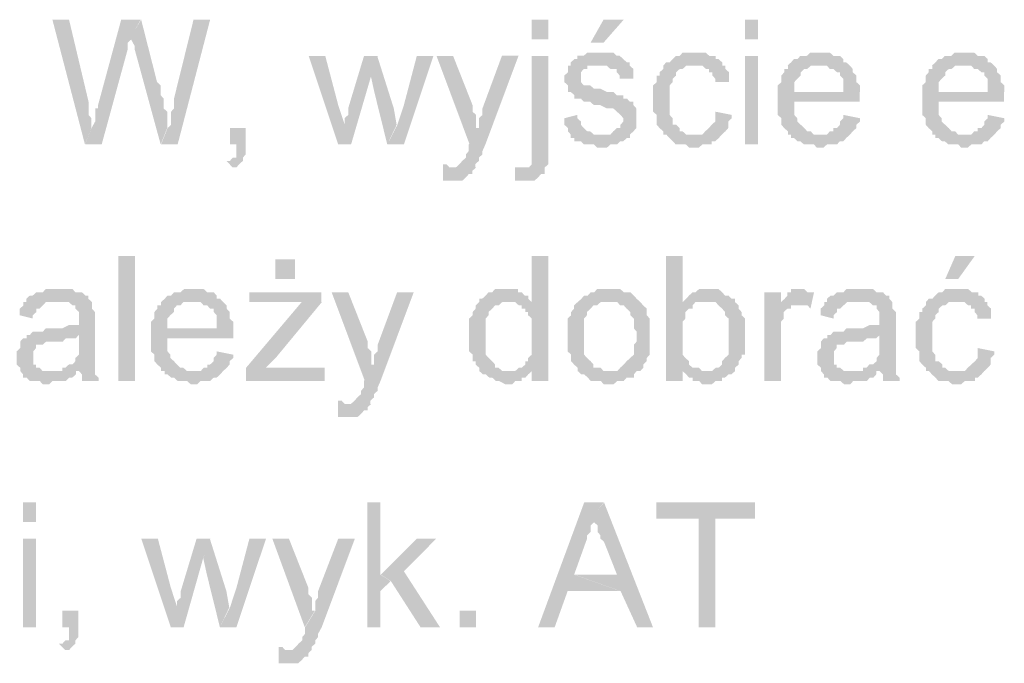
# Model space of a CAD drawing. Header units: millimetres. Extents: x -523 to 1404227, y -783705 to 1038705.
# Tile 128 of 256: x 405559 to 406829, y 229751 to 230581. Entities that reach past the tile are written whole.
import ezdxf

# ---------------------------------------------------------------- set-up
doc = ezdxf.new("R2010")
doc.units = ezdxf.units.MM
doc.linetypes.add('ACAD_ISO08W100', pattern=[36, 24, -3, 6, -3])
doc.layers.add('!!ELEKTRYKA', color=7, linetype='Continuous')

msp = doc.modelspace()

# ---------------------------------------------------------------- hatches: boundary and pattern name
at = {"layer": '!!ELEKTRYKA', "linetype": 'ACAD_ISO08W100'}
for points in [[(405622.45, 230581.18), (405601, 230581.18), (405642.97, 230420.31), (405651.36, 230441.48), (405651.36, 230445.71), (405651.36, 230449.94), (405651.36, 230454.18), (405647.63, 230458.41), (405647.63, 230462.64), (405647.63, 230466.88), (405647.63, 230471.11), (405647.63, 230475.34)], [(405714.88, 230581.19), (405689.71, 230581.19), (405659.88, 230471.12), (405659.88, 230471.12), (405659.88, 230466.89), (405656.15, 230466.89), (405656.15, 230462.66), (405656.15, 230454.19), (405656.15, 230449.95), (405651.49, 230441.49), (405643.1, 230420.32), (405664.54, 230420.32), (405698.1, 230543.08), (405698.1, 230543.08), (405698.1, 230547.33), (405698.1, 230551.56), (405702.76, 230555.79), (405702.76, 230560.02)], [(405715.49, 230581.19), (405702.44, 230560.02), (405702.44, 230560.02), (405702.44, 230555.79), (405702.44, 230555.79), (405707.1, 230547.32), (405707.1, 230543.08), (405740.65, 230420.32), (405749.03, 230441.48), (405749.03, 230445.72), (405749.03, 230449.95), (405749.03, 230454.18), (405749.03, 230458.42), (405749.03, 230462.65), (405744.37, 230466.88), (405744.37, 230471.12), (405744.37, 230475.35), (405744.37, 230479.58), (405740.65, 230483.82), (405740.65, 230488.05), (405740.65, 230496.52), (405735.99, 230500.75)], [(405804.43, 230581.16), (405783.01, 230581.16), (405757.85, 230479.56), (405757.85, 230471.09), (405757.85, 230466.86), (405754.13, 230462.63), (405754.13, 230458.39), (405754.13, 230454.16), (405754.13, 230449.93), (405754.13, 230445.69), (405749.47, 230441.46), (405741.09, 230420.3), (405762.51, 230420.3)], [(405952.94, 230534.6), (405931.54, 230534.6), (405969.69, 230420.3), (405978.06, 230445.7), (405969.69, 230471.1)], [(406020.65, 230534.6), (406002.98, 230534.6), (405982.51, 230466.86), (405982.51, 230462.63), (405982.51, 230458.4), (405977.86, 230454.17), (405977.86, 230449.93), (405977.86, 230445.7), (405977.86, 230445.7), (405969.49, 230420.3), (405986.24, 230420.3), (406012.28, 230509.21)], [(406019.95, 230534.61), (406011.59, 230509.22), (406016.23, 230488.04), (406032.97, 230420.31), (406045.06, 230445.71), (406041.34, 230466.88)], [(406092.48, 230534.6), (406071.1, 230534.6), (406054.36, 230471.11), (406045.99, 230445.7), (406032.98, 230420.3), (406054.36, 230420.3)], [(406117.84, 230534.6), (406096.46, 230534.6), (406139.21, 230420.3), (406151.3, 230441.47), (406147.58, 230441.47), (406147.58, 230449.93), (406147.58, 230454.17), (406147.58, 230458.4), (406142.93, 230462.64), (406142.93, 230466.87), (406142.93, 230471.11)], [(406202.24, 230534.62), (406180.86, 230534.62), (406155.77, 230466.88), (406155.77, 230466.88), (406155.77, 230462.66), (406155.77, 230458.42), (406151.12, 230454.18), (406151.12, 230449.95), (406151.12, 230445.72), (406151.12, 230441.49), (406138.11, 230420.32), (406138.11, 230420.32), (406138.11, 230416.09), (406138.11, 230411.85), (406134.4, 230407.61), (406134.4, 230403.39), (406129.75, 230399.15), (406129.75, 230399.15), (406129.75, 230399.15), (406126.03, 230394.92), (406126.03, 230394.92), (406121.39, 230390.68), (406113.02, 230390.68), (406146.48, 230390.68), (406146.48, 230394.92), (406146.48, 230394.92), (406151.12, 230399.15), (406151.12, 230403.39), (406155.77, 230407.61), (406155.77, 230411.85), (406159.49, 230420.32)], [(406240.73, 230534.59), (406219.37, 230534.59), (406219.37, 230416.05), (406219.37, 230411.83), (406219.37, 230403.36), (406219.37, 230399.12), (406219.37, 230394.89), (406219.37, 230394.89), (406219.37, 230394.89), (406215.65, 230390.65), (406211.01, 230390.65), (406236.08, 230390.65), (406240.73, 230394.89), (406240.73, 230399.12), (406240.73, 230403.36), (406240.73, 230407.59), (406240.73, 230416.05)], [(406303.08, 230538.85), (406303.08, 230538.85), (406294.73, 230538.85), (406291.02, 230538.85), (406286.37, 230534.62), (406286.37, 230534.62), (406282.66, 230534.62), (406278.02, 230534.62), (406278.02, 230530.39), (406274.31, 230530.39), (406269.66, 230526.15), (406269.66, 230521.92), (406307.73, 230521.92), (406307.73, 230521.92), (406312.37, 230521.92), (406316.08, 230521.92), (406320.72, 230517.69), (406324.44, 230517.69), (406329.08, 230517.69), (406329.08, 230513.45), (406332.79, 230509.22), (406332.79, 230504.99), (406350.43, 230504.99), (406350.43, 230509.22), (406350.43, 230513.45), (406350.43, 230517.69), (406345.79, 230521.92), (406345.79, 230526.15), (406345.79, 230526.15), (406342.08, 230526.15), (406337.43, 230530.39), (406332.79, 230534.62), (406329.08, 230534.62), (406329.08, 230534.62), (406324.44, 230538.85), (406320.72, 230538.85), (406316.08, 230538.85), (406312.37, 230538.85)], [(406430.67, 230538.84), (406426.96, 230538.84), (406422.32, 230538.84), (406418.61, 230538.84), (406413.97, 230538.84), (406410.26, 230534.6), (406405.62, 230534.6), (406400.98, 230530.37), (406400.98, 230530.37), (406397.27, 230526.14), (406392.63, 230526.14), (406388.92, 230521.9), (406388.92, 230517.67), (406384.28, 230513.44), (406384.28, 230509.2), (406380.57, 230509.2), (406380.57, 230504.97), (406380.57, 230500.74), (406375.93, 230496.5), (406375.93, 230492.27), (406375.93, 230488.04), (406375.93, 230483.8), (406375.93, 230479.57), (406375.93, 230471.1), (406375.93, 230466.87), (406375.93, 230462.63), (406380.57, 230458.4), (406380.57, 230454.17), (406380.57, 230449.93), (406380.57, 230445.7), (406384.28, 230441.47), (406384.28, 230441.47), (406388.92, 230437.23), (406388.92, 230433), (406426.96, 230433), (406426.96, 230433), (406422.32, 230433), (406418.61, 230433), (406413.97, 230437.23), (406410.26, 230437.23), (406410.26, 230441.47), (406405.62, 230445.7), (406405.62, 230445.7), (406400.98, 230445.7), (406400.98, 230449.93), (406400.98, 230454.17), (406397.27, 230458.4), (406397.27, 230462.63), (406397.27, 230466.87), (406397.27, 230471.1), (406397.27, 230479.57), (406397.27, 230479.57), (406397.27, 230483.8), (406397.27, 230488.04), (406397.27, 230492.27), (406397.27, 230496.5), (406400.98, 230500.74), (406400.98, 230504.97), (406405.62, 230509.2), (406405.62, 230513.44), (406405.62, 230513.44), (406410.26, 230517.67), (406413.97, 230517.67), (406418.61, 230521.9), (406422.32, 230521.9), (406426.96, 230521.9), (406430.67, 230521.9), (406464.99, 230521.9), (406464.99, 230526.14), (406460.35, 230530.37), (406456.64, 230530.37), (406456.64, 230534.6), (406452, 230534.6), (406448.29, 230534.6), (406443.65, 230538.84), (406439.02, 230538.84), (406435.3, 230538.84)], [(406591.76, 230538.85), (406587.13, 230538.85), (406583.42, 230538.85), (406578.79, 230538.85), (406574.15, 230534.61), (406570.45, 230534.61), (406565.81, 230534.61), (406562.11, 230530.39), (406557.47, 230530.39), (406553.77, 230526.15), (406549.13, 230521.92), (406591.76, 230521.92), (406591.76, 230521.92), (406595.47, 230521.92), (406600.1, 230521.92), (406603.81, 230517.68), (406608.44, 230517.68), (406613.07, 230513.45), (406616.78, 230513.45), (406616.78, 230509.22), (406616.78, 230509.22), (406621.41, 230504.98), (406621.41, 230500.75), (406621.41, 230496.52), (406621.41, 230488.05), (406557.47, 230488.05), (406642.72, 230488.05), (406642.72, 230492.29), (406642.72, 230496.52), (406638.09, 230500.75), (406638.09, 230504.98), (406638.09, 230509.22), (406633.46, 230513.45), (406633.46, 230517.68), (406629.75, 230521.92), (406629.75, 230521.92), (406625.12, 230526.15), (406621.41, 230526.15), (406621.41, 230530.39), (406616.78, 230534.61), (406613.07, 230534.61), (406608.44, 230534.61), (406603.81, 230538.85), (406600.1, 230538.85), (406595.47, 230538.85)], [(406778.02, 230538.85), (406773.39, 230538.85), (406769.69, 230538.85), (406765.06, 230538.85), (406760.44, 230534.61), (406756.73, 230534.61), (406752.11, 230534.61), (406748.41, 230530.38), (406743.78, 230530.38), (406740.08, 230526.15), (406735.45, 230521.92), (406778.02, 230521.92), (406778.02, 230521.92), (406781.72, 230521.92), (406786.35, 230521.92), (406790.05, 230517.69), (406794.68, 230517.69), (406799.31, 230513.45), (406803.01, 230513.45), (406803.01, 230509.22), (406803.01, 230509.22), (406807.64, 230504.98), (406807.64, 230500.75), (406807.64, 230496.51), (406807.64, 230488.05), (406743.78, 230488.05), (406828.92, 230488.05), (406828.92, 230492.28), (406828.92, 230496.51), (406824.3, 230500.75), (406824.3, 230504.98), (406824.3, 230509.22), (406819.67, 230513.45), (406819.67, 230517.69), (406815.97, 230521.92), (406815.97, 230521.92), (406811.34, 230526.15), (406807.64, 230526.15), (406807.64, 230530.38), (406803.01, 230534.61), (406799.31, 230534.61), (406794.68, 230534.61), (406790.05, 230538.85), (406786.35, 230538.85), (406781.72, 230538.85)], [(406269.74, 230521.91), (406266.03, 230521.91), (406266.03, 230517.68), (406266.03, 230513.44), (406261.38, 230509.21), (406261.38, 230504.97), (406261.38, 230500.74), (406266.03, 230496.51), (406266.03, 230492.27), (406266.03, 230488.04), (406269.74, 230488.04), (406274.38, 230483.81), (406274.38, 230479.57), (406278.09, 230479.57), (406278.09, 230479.57), (406282.74, 230479.57), (406286.45, 230475.34), (406291.09, 230475.34), (406294.81, 230475.34), (406299.45, 230471.11), (406304.09, 230471.11), (406307.8, 230471.11), (406316.16, 230466.88), (406320.8, 230466.88), (406324.51, 230466.88), (406329.16, 230462.65), (406329.16, 230462.65), (406333.8, 230458.42), (406333.8, 230458.42), (406337.51, 230454.18), (406337.51, 230449.95), (406333.8, 230445.72), (406333.8, 230441.48), (406329.16, 230441.48), (406324.51, 230437.25), (406324.51, 230437.25), (406320.8, 230433.01), (406316.16, 230433.01), (406307.8, 230433.01), (406269.74, 230433.01), (406269.74, 230428.78), (406274.38, 230428.78), (406274.38, 230424.55), (406278.09, 230424.55), (406282.74, 230424.55), (406286.45, 230420.31), (406291.09, 230420.31), (406294.81, 230420.31), (406299.45, 230420.31), (406304.09, 230416.08), (406307.8, 230416.08), (406312.45, 230416.08), (406316.16, 230416.08), (406320.8, 230420.31), (406324.51, 230420.31), (406329.16, 230420.31), (406333.8, 230424.55), (406337.51, 230424.55), (406342.15, 230428.78), (406345.87, 230428.78), (406345.87, 230433.01), (406350.51, 230437.25), (406350.51, 230437.25), (406354.22, 230441.48), (406354.22, 230445.72), (406354.22, 230449.95), (406354.22, 230454.18), (406354.22, 230454.18), (406354.22, 230458.42), (406354.22, 230462.65), (406354.22, 230466.88), (406350.51, 230471.11), (406350.51, 230475.34), (406345.87, 230475.34), (406342.15, 230479.57), (406337.51, 230479.57), (406337.51, 230483.81), (406333.8, 230483.81), (406329.16, 230483.81), (406324.51, 230488.04), (406320.8, 230488.04), (406316.16, 230488.04), (406307.8, 230492.27), (406307.8, 230492.27), (406304.09, 230492.27), (406299.45, 230492.27), (406294.81, 230496.51), (406291.09, 230496.51), (406291.09, 230496.51), (406286.45, 230496.51), (406282.74, 230500.74), (406282.74, 230504.97), (406282.74, 230509.21), (406282.74, 230509.21), (406282.74, 230513.44), (406286.45, 230517.68), (406291.09, 230517.68), (406291.09, 230521.91), (406294.81, 230521.91), (406299.45, 230521.91), (406307.8, 230521.91)], [(406465.45, 230521.89), (406431.14, 230521.89), (406431.14, 230521.89), (406435.77, 230521.89), (406439.48, 230521.89), (406444.12, 230517.66), (406447.83, 230517.66), (406447.83, 230513.42), (406452.47, 230513.42), (406452.47, 230509.2), (406456.17, 230504.96), (406456.17, 230500.73), (406473.79, 230500.73), (406473.79, 230504.96), (406473.79, 230509.2), (406473.79, 230513.42), (406469.16, 230517.66), (406469.16, 230521.89)], [(406549.69, 230521.9), (406549.69, 230521.9), (406549.69, 230517.67), (406545.05, 230517.67), (406545.05, 230513.44), (406541.35, 230509.21), (406541.35, 230504.97), (406541.35, 230500.74), (406536.71, 230496.5), (406536.71, 230492.28), (406536.71, 230488.04), (406536.71, 230483.81), (406536.71, 230475.34), (406536.71, 230471.1), (406536.71, 230466.87), (406536.71, 230462.64), (406536.71, 230458.4), (406541.35, 230454.17), (406541.35, 230449.93), (406541.35, 230445.7), (406545.05, 230441.47), (406545.05, 230441.47), (406549.69, 230437.24), (406549.69, 230433), (406591.39, 230433), (406591.39, 230433), (406587.68, 230433), (406583.05, 230433), (406579.34, 230437.24), (406574.71, 230437.24), (406571, 230441.47), (406566.37, 230445.7), (406566.37, 230445.7), (406566.37, 230445.7), (406561.74, 230449.93), (406561.74, 230454.17), (406558.03, 230458.4), (406558.03, 230462.64), (406558.03, 230466.87), (406558.03, 230475.34), (406642.36, 230475.34), (406642.36, 230475.34), (406642.36, 230479.57), (406642.36, 230483.81), (406642.36, 230488.04), (406558.03, 230488.04), (406558.03, 230488.04), (406558.03, 230496.5), (406558.03, 230500.74), (406561.74, 230504.97), (406561.74, 230504.97), (406566.37, 230509.21), (406566.37, 230513.44), (406571, 230517.67), (406574.71, 230517.67), (406579.34, 230521.9), (406583.05, 230521.9), (406587.68, 230521.9), (406591.39, 230521.9)], [(406735.99, 230521.9), (406735.99, 230521.9), (406735.99, 230517.67), (406731.36, 230517.67), (406731.36, 230513.44), (406727.66, 230509.2), (406727.66, 230504.97), (406727.66, 230500.73), (406723.03, 230496.5), (406723.03, 230492.27), (406723.03, 230488.03), (406723.03, 230483.8), (406723.03, 230475.34), (406723.03, 230471.11), (406723.03, 230466.87), (406723.03, 230462.64), (406723.03, 230458.4), (406727.66, 230454.17), (406727.66, 230449.94), (406727.66, 230445.7), (406731.36, 230441.47), (406731.36, 230441.47), (406735.99, 230437.24), (406735.99, 230433), (406777.64, 230433), (406777.64, 230433), (406773.93, 230433), (406769.31, 230433), (406765.6, 230437.24), (406760.98, 230437.24), (406757.27, 230441.47), (406752.65, 230445.7), (406752.65, 230445.7), (406752.65, 230445.7), (406748.02, 230449.94), (406748.02, 230454.17), (406744.32, 230458.4), (406744.32, 230462.64), (406744.32, 230466.87), (406744.32, 230475.34), (406828.54, 230475.34), (406828.54, 230475.34), (406828.54, 230479.57), (406828.54, 230483.8), (406828.54, 230488.03), (406744.32, 230488.03), (406744.32, 230488.03), (406744.32, 230496.5), (406744.32, 230500.73), (406748.02, 230504.97), (406748.02, 230504.97), (406752.65, 230509.2), (406752.65, 230513.44), (406757.27, 230517.67), (406760.98, 230517.67), (406765.6, 230521.9), (406769.31, 230521.9), (406773.93, 230521.9), (406777.64, 230521.9)], [(406278.09, 230458.42), (406261.38, 230454.18), (406261.38, 230454.18), (406261.38, 230449.95), (406261.38, 230445.72), (406266.03, 230441.48), (406266.03, 230437.25), (406269.74, 230433.01), (406307.8, 230433.01), (406307.8, 230433.01), (406304.09, 230433.01), (406299.45, 230433.01), (406294.81, 230437.25), (406291.09, 230437.25), (406286.45, 230441.48), (406286.45, 230441.48), (406282.74, 230445.72), (406282.74, 230449.95), (406278.09, 230454.18)], [(406456.07, 230462.64), (406456.07, 230458.41), (406456.07, 230454.18), (406456.07, 230449.94), (406451.43, 230445.71), (406451.43, 230445.71), (406447.72, 230441.47), (406443.08, 230437.24), (406443.08, 230437.24), (406439.37, 230433.01), (406434.73, 230433.01), (406426.39, 230433.01), (406388.35, 230433.01), (406392.99, 230433.01), (406396.7, 230428.78), (406401.34, 230424.55), (406401.34, 230424.55), (406405.05, 230420.32), (406409.69, 230420.32), (406413.4, 230420.32), (406418.04, 230420.32), (406422.67, 230416.08), (406431.02, 230416.08), (406434.73, 230416.08), (406439.37, 230420.32), (406443.08, 230420.32), (406447.72, 230420.32), (406451.43, 230420.32), (406451.43, 230424.55), (406456.07, 230424.55), (406460.71, 230428.78), (406460.71, 230428.78), (406464.42, 230433.01), (406469.06, 230437.24), (406469.06, 230437.24), (406472.77, 230441.47), (406472.77, 230445.71), (406472.77, 230449.94), (406477.4, 230454.18), (406477.4, 230458.41)], [(406621.41, 230458.42), (406621.41, 230454.18), (406616.78, 230449.95), (406616.78, 230445.71), (406613.07, 230441.48), (406608.44, 230441.48), (406608.44, 230437.25), (406603.81, 230437.25), (406600.1, 230433.02), (406595.47, 230433.02), (406591.76, 230433.02), (406549.13, 230433.02), (406553.77, 230433.02), (406553.77, 230428.78), (406557.47, 230428.78), (406562.11, 230424.55), (406565.81, 230424.55), (406570.45, 230420.31), (406574.15, 230420.31), (406578.79, 230420.31), (406583.42, 230420.31), (406587.13, 230416.08), (406591.76, 230416.08), (406595.47, 230416.08), (406600.1, 230420.31), (406603.81, 230420.31), (406608.44, 230420.31), (406613.07, 230420.31), (406616.78, 230424.55), (406621.41, 230424.55), (406625.12, 230428.78), (406625.12, 230428.78), (406629.75, 230433.02), (406633.46, 230437.25), (406633.46, 230437.25), (406638.09, 230441.48), (406638.09, 230445.71), (406642.72, 230449.95), (406642.72, 230454.18)], [(406807.64, 230458.42), (406807.64, 230454.18), (406803.01, 230449.95), (406803.01, 230445.71), (406799.31, 230441.48), (406794.68, 230441.48), (406794.68, 230437.24), (406790.05, 230437.24), (406786.35, 230433.01), (406781.72, 230433.01), (406778.02, 230433.01), (406735.45, 230433.01), (406740.08, 230433.01), (406740.08, 230428.78), (406743.78, 230428.78), (406748.41, 230424.55), (406752.11, 230424.55), (406756.73, 230420.32), (406760.44, 230420.32), (406765.06, 230420.32), (406769.69, 230420.32), (406773.39, 230416.08), (406778.02, 230416.08), (406781.72, 230416.08), (406786.35, 230420.32), (406790.05, 230420.32), (406794.68, 230420.32), (406799.31, 230420.32), (406803.01, 230424.55), (406807.64, 230424.55), (406811.34, 230428.78), (406811.34, 230428.78), (406815.97, 230433.01), (406819.67, 230437.24), (406819.67, 230437.24), (406824.3, 230441.48), (406824.3, 230445.71), (406828.92, 230449.95), (406828.92, 230454.18)], [(405850.41, 230441.48), (405829.93, 230441.48), (405829.93, 230420.31), (405838.31, 230420.31), (405838.31, 230416.08), (405838.31, 230411.85), (405838.31, 230407.61), (405838.31, 230403.38), (405833.65, 230403.38), (405829.93, 230399.15), (405825.27, 230399.15), (405833.65, 230390.68), (405833.65, 230390.68), (405838.31, 230390.68), (405842.03, 230394.91), (405842.03, 230394.91), (405846.69, 230399.15), (405846.69, 230403.38), (405850.41, 230407.61), (405850.41, 230411.85), (405850.41, 230416.08), (405850.41, 230420.31)], [(406104.74, 230394.91), (406104.74, 230373.74), (406109.39, 230373.74), (406113.11, 230373.74), (406117.75, 230373.74), (406121.47, 230373.74), (406126.12, 230373.74), (406129.83, 230373.74), (406134.48, 230377.98), (406134.48, 230377.98), (406138.2, 230382.21), (406142.85, 230382.21), (406142.85, 230386.44), (406147.49, 230390.67), (406113.11, 230390.67), (406113.11, 230390.67), (406109.39, 230394.91)], [(406197.9, 230390.67), (406197.9, 230373.74), (406197.9, 230373.74), (406202.54, 230373.74), (406206.26, 230373.74), (406210.9, 230373.74), (406214.62, 230373.74), (406219.26, 230373.74), (406222.98, 230373.74), (406227.62, 230377.98), (406227.62, 230377.98), (406231.34, 230382.21), (406235.98, 230382.21), (406235.98, 230386.44), (406235.98, 230390.67), (406210.9, 230390.67), (406210.9, 230390.67), (406206.26, 230390.67)], [(406240.7, 230276.36), (406219.34, 230276.36), (406219.34, 230217.09), (406189.62, 230217.09), (406189.62, 230217.09), (406194.26, 230217.09), (406197.98, 230217.09), (406202.62, 230212.87), (406206.34, 230212.87), (406206.34, 230208.63), (406210.98, 230208.63), (406210.98, 230204.4), (406214.7, 230204.4), (406214.7, 230200.16), (406219.34, 230195.92), (406219.34, 230191.7), (406219.34, 230187.46), (406219.34, 230183.23), (406219.34, 230178.99), (406219.34, 230170.53), (406219.34, 230166.29), (406219.34, 230162.06), (406219.34, 230157.82), (406219.34, 230153.6), (406219.34, 230149.36), (406214.7, 230145.13), (406214.7, 230140.89), (406210.98, 230140.89), (406210.98, 230136.66), (406206.34, 230132.43), (406202.62, 230132.43), (406197.98, 230128.19), (406219.34, 230128.19), (406219.34, 230115.5), (406240.7, 230115.5)], [(406413.83, 230276.37), (406392.49, 230276.37), (406392.49, 230115.51), (406413.83, 230115.51), (406413.83, 230128.21), (406435.16, 230132.44), (406430.52, 230132.44), (406426.81, 230132.44), (406422.18, 230136.68), (406422.18, 230140.91), (406417.54, 230145.14), (406417.54, 230145.14), (406413.83, 230149.38), (406413.83, 230153.61), (406413.83, 230157.84), (406413.83, 230162.08), (406413.83, 230170.55), (406413.83, 230174.77), (406413.83, 230179), (406413.83, 230183.24), (406413.83, 230187.47), (406413.83, 230191.71), (406417.54, 230195.94), (406417.54, 230200.17), (406417.54, 230204.41), (406422.18, 230208.64), (406426.81, 230208.64), (406426.81, 230212.88), (406430.52, 230217.11), (406435.16, 230217.11), (406438.87, 230217.11), (406443.51, 230217.11), (406413.83, 230217.11)], [(405609.16, 230234.03), (405605.43, 230234.03), (405600.77, 230234.03), (405597.04, 230234.03), (405592.37, 230234.03), (405588.64, 230229.8), (405583.98, 230229.8), (405580.25, 230229.8), (405575.59, 230225.56), (405571.86, 230225.56), (405567.19, 230221.34), (405567.19, 230217.1), (405605.43, 230217.1), (405609.16, 230217.1), (405613.83, 230217.1), (405617.56, 230217.1), (405622.22, 230217.1), (405626.88, 230212.87), (405630.61, 230212.87), (405630.61, 230208.64), (405630.61, 230208.64), (405635.28, 230204.4), (405635.28, 230200.17), (405635.28, 230195.93), (405635.28, 230195.93), (405635.28, 230187.46), (405630.61, 230187.46), (405626.88, 230187.46), (405626.88, 230187.46), (405622.22, 230187.46), (405613.83, 230183.23), (405609.16, 230183.23), (405605.43, 230183.23), (405600.77, 230183.23), (405592.37, 230183.23), (405588.64, 230179), (405583.98, 230179), (405583.98, 230179), (405580.25, 230179), (405575.59, 230179), (405571.86, 230174.76), (405635.28, 230174.76), (405635.28, 230166.3), (405635.28, 230162.07), (405635.28, 230157.83), (405635.28, 230153.6), (405635.28, 230149.37), (405630.61, 230145.13), (405630.61, 230145.13), (405630.61, 230140.9), (405626.88, 230136.66), (405622.22, 230136.66), (405617.56, 230132.43), (405613.83, 230132.43), (405613.83, 230128.19), (405635.28, 230128.19), (405635.28, 230128.19), (405639.01, 230123.97), (405639.01, 230119.73), (405639.01, 230115.5), (405660.46, 230115.5), (405660.46, 230115.5), (405660.46, 230119.73), (405655.79, 230123.97), (405655.79, 230128.19), (405655.79, 230132.43), (405655.79, 230132.43), (405655.79, 230136.66), (405655.79, 230140.9), (405655.79, 230145.13), (405655.79, 230149.37), (405655.79, 230157.83), (405655.79, 230162.07), (405655.79, 230191.7), (405655.79, 230191.7), (405655.79, 230195.93), (405655.79, 230200.17), (405655.79, 230204.4), (405652.06, 230208.64), (405652.06, 230208.64), (405652.06, 230212.87), (405652.06, 230217.1), (405647.4, 230221.34), (405647.4, 230225.56), (405643.67, 230225.56), (405639.01, 230229.8), (405635.28, 230229.8), (405630.61, 230229.8), (405626.88, 230234.03), (405622.22, 230234.03), (405617.56, 230234.03), (405613.83, 230234.03)], [(405783.01, 230234.02), (405779.28, 230234.02), (405774.62, 230234.02), (405770.9, 230234.02), (405766.24, 230229.78), (405762.51, 230229.78), (405757.85, 230229.78), (405754.13, 230225.56), (405749.47, 230225.56), (405745.74, 230221.32), (405741.09, 230217.09), (405783.01, 230217.09), (405783.01, 230217.09), (405787.66, 230217.09), (405792.32, 230217.09), (405796.05, 230212.85), (405800.71, 230212.85), (405804.43, 230208.62), (405809.09, 230208.62), (405809.09, 230204.39), (405809.09, 230204.39), (405812.82, 230200.15), (405812.82, 230195.92), (405812.82, 230191.68), (405812.82, 230183.21), (405749.47, 230183.21), (405834.24, 230183.21), (405834.24, 230187.45), (405834.24, 230191.68), (405829.59, 230195.92), (405829.59, 230200.15), (405829.59, 230204.39), (405825.86, 230208.62), (405825.86, 230212.85), (405821.2, 230217.09), (405821.2, 230217.09), (405817.48, 230221.32), (405812.82, 230221.32), (405812.82, 230225.56), (405809.09, 230229.78), (405804.43, 230229.78), (405800.71, 230229.78), (405796.05, 230234.02), (405792.32, 230234.02), (405787.66, 230234.02)], [(405948.03, 230229.81), (405854.94, 230229.81), (405854.94, 230217.1), (405901.49, 230217.1), (405906.14, 230217.1), (405909.87, 230217.1), (405914.52, 230217.1), (405918.24, 230217.1), (405922.9, 230217.1), (405948.03, 230217.1)], [(405982.61, 230229.79), (405961.21, 230229.79), (406004, 230115.49), (406016.1, 230136.65), (406012.37, 230136.65), (406012.37, 230145.12), (406012.37, 230149.35), (406012.37, 230153.58), (406007.72, 230157.82), (406007.72, 230162.06), (406007.72, 230166.29)], [(406067.07, 230229.81), (406045.67, 230229.81), (406020.56, 230162.07), (406020.56, 230162.07), (406020.56, 230157.83), (406020.56, 230153.6), (406015.91, 230149.37), (406015.91, 230145.13), (406015.91, 230140.9), (406015.91, 230136.67), (406002.89, 230115.5), (406002.89, 230115.5), (406002.89, 230111.27), (406002.89, 230107.04), (405999.17, 230102.8), (405999.17, 230098.56), (405994.52, 230094.33), (405994.52, 230094.33), (405994.52, 230094.33), (405990.79, 230090.1), (405990.79, 230090.1), (405986.14, 230085.87), (405977.77, 230085.87), (406011.26, 230085.87), (406011.26, 230090.1), (406011.26, 230090.1), (406015.91, 230094.33), (406015.91, 230098.56), (406020.56, 230102.8), (406020.56, 230107.04), (406024.28, 230115.5)], [(406185.01, 230234.04), (406185.01, 230234.04), (406181.3, 230234.04), (406176.65, 230234.04), (406172, 230234.04), (406168.29, 230229.8), (406163.64, 230229.8), (406159.93, 230225.58), (406159.93, 230225.58), (406155.28, 230221.34), (406151.56, 230221.34), (406151.56, 230217.11), (406146.92, 230212.87), (406146.92, 230208.64), (406143.2, 230204.41), (406143.2, 230204.41), (406143.2, 230200.17), (406138.55, 230195.94), (406138.55, 230191.71), (406138.55, 230187.47), (406138.55, 230183.24), (406138.55, 230179.01), (406138.55, 230174.77), (406138.55, 230170.54), (406138.55, 230166.3), (406138.55, 230162.07), (406138.55, 230157.84), (406138.55, 230153.6), (406143.2, 230149.38), (406143.2, 230145.14), (406143.2, 230140.9), (406146.92, 230140.9), (406146.92, 230136.67), (406151.56, 230132.44), (406151.56, 230128.2), (406189.66, 230128.2), (406185.01, 230128.2), (406181.3, 230128.2), (406176.65, 230132.44), (406172, 230132.44), (406172, 230136.67), (406168.29, 230140.9), (406168.29, 230140.9), (406163.64, 230145.14), (406163.64, 230145.14), (406159.93, 230149.38), (406159.93, 230153.6), (406159.93, 230157.84), (406159.93, 230162.07), (406159.93, 230166.3), (406159.93, 230174.77), (406159.93, 230174.77), (406159.93, 230179.01), (406159.93, 230183.24), (406159.93, 230187.47), (406159.93, 230191.71), (406159.93, 230195.94), (406163.64, 230200.17), (406163.64, 230204.41), (406168.29, 230208.64), (406168.29, 230208.64), (406172, 230212.87), (406176.65, 230212.87), (406181.3, 230217.11), (406185.01, 230217.11), (406189.66, 230217.11), (406219.39, 230217.11), (406214.74, 230221.34), (406214.74, 230225.58), (406210.1, 230225.58), (406206.38, 230229.8), (406201.74, 230229.8), (406201.74, 230234.04), (406198.02, 230234.04), (406189.66, 230234.04)], [(406321.34, 230234.02), (406312.05, 230234.02), (406308.34, 230234.02), (406303.7, 230234.02), (406299.99, 230229.79), (406295.34, 230229.79), (406295.34, 230229.79), (406291.63, 230225.56), (406286.99, 230225.56), (406283.28, 230221.33), (406283.28, 230221.33), (406278.63, 230217.09), (406321.34, 230217.09), (406321.34, 230217.09), (406325.05, 230217.09), (406329.69, 230217.09), (406333.4, 230212.86), (406338.05, 230212.86), (406341.76, 230208.63), (406341.76, 230208.63), (406346.4, 230204.39), (406346.4, 230200.16), (406351.04, 230195.93), (406351.04, 230191.69), (406351.04, 230187.46), (406351.04, 230183.22), (406354.75, 230178.99), (406354.75, 230174.75), (406354.75, 230174.75), (406354.75, 230166.29), (406351.04, 230162.05), (406351.04, 230157.82), (406351.04, 230153.59), (406351.04, 230149.36), (406346.4, 230145.12), (406346.4, 230145.12), (406341.76, 230140.89), (406341.76, 230140.89), (406338.05, 230136.66), (406333.4, 230132.42), (406333.4, 230132.42), (406329.69, 230128.19), (406325.05, 230128.19), (406321.34, 230128.19), (406278.63, 230128.19), (406283.28, 230123.96), (406286.99, 230123.96), (406291.63, 230119.72), (406291.63, 230119.72), (406295.34, 230115.49), (406299.99, 230115.49), (406303.7, 230115.49), (406308.34, 230115.49), (406312.05, 230111.26), (406321.34, 230111.26), (406321.34, 230111.26), (406325.05, 230111.26), (406329.69, 230115.49), (406333.4, 230115.49), (406338.05, 230115.49), (406341.76, 230119.72), (406346.4, 230119.72), (406351.04, 230119.72), (406351.04, 230123.96), (406354.75, 230128.19), (406359.4, 230128.19), (406363.11, 230132.42), (406363.11, 230136.66), (406367.75, 230140.89), (406367.75, 230140.89), (406367.75, 230145.12), (406371.46, 230149.36), (406371.46, 230149.36), (406371.46, 230153.59), (406371.46, 230157.82), (406371.46, 230166.29), (406371.46, 230170.52), (406371.46, 230174.75), (406371.46, 230178.99), (406371.46, 230183.22), (406371.46, 230187.46), (406371.46, 230191.69), (406371.46, 230195.93), (406367.75, 230200.16), (406367.75, 230204.39), (406367.75, 230208.63), (406363.11, 230212.86), (406359.4, 230217.09), (406359.4, 230217.09), (406354.75, 230221.33), (406351.04, 230225.56), (406351.04, 230225.56), (406346.4, 230229.79), (406341.76, 230229.79), (406338.05, 230229.79), (406333.4, 230234.02), (406329.69, 230234.02), (406325.05, 230234.02)], [(406448.2, 230234.03), (406443.56, 230234.03), (406438.93, 230234.03), (406435.22, 230234.03), (406430.58, 230229.8), (406426.87, 230229.8), (406422.23, 230225.57), (406422.23, 230225.57), (406418.52, 230221.33), (406413.88, 230217.1), (406443.56, 230217.1), (406448.2, 230217.1), (406451.91, 230217.1), (406456.55, 230217.1), (406460.26, 230212.86), (406464.9, 230208.64), (406464.9, 230208.64), (406464.9, 230208.64), (406468.61, 230204.4), (406468.61, 230200.17), (406473.24, 230195.93), (406473.24, 230191.7), (406473.24, 230187.46), (406473.24, 230183.23), (406473.24, 230179), (406473.24, 230174.76), (406473.24, 230174.76), (406473.24, 230166.3), (406473.24, 230162.07), (406473.24, 230157.83), (406473.24, 230153.6), (406473.24, 230149.36), (406468.61, 230145.13), (406468.61, 230145.13), (406464.9, 230140.89), (406464.9, 230136.66), (406460.26, 230132.44), (406456.55, 230132.44), (406451.91, 230128.2), (406448.2, 230128.2), (406443.56, 230128.2), (406413.88, 230128.2), (406418.52, 230123.97), (406422.23, 230119.73), (406426.87, 230119.73), (406426.87, 230115.5), (406430.58, 230115.5), (406435.22, 230115.5), (406438.93, 230111.26), (406443.56, 230111.26), (406448.2, 230111.26), (406451.91, 230111.26), (406456.55, 230115.5), (406460.26, 230115.5), (406464.9, 230115.5), (406464.9, 230119.73), (406468.61, 230119.73), (406473.24, 230123.97), (406476.95, 230123.97), (406481.59, 230128.2), (406481.59, 230128.2), (406481.59, 230132.44), (406486.23, 230136.66), (406486.23, 230140.89), (406489.94, 230145.13), (406489.94, 230149.36), (406494.57, 230149.36), (406494.57, 230157.83), (406494.57, 230162.07), (406494.57, 230166.3), (406494.57, 230170.54), (406494.57, 230174.76), (406494.57, 230174.76), (406494.57, 230183.23), (406494.57, 230187.46), (406494.57, 230191.7), (406494.57, 230195.93), (406489.94, 230200.17), (406489.94, 230200.17), (406489.94, 230204.4), (406486.23, 230208.64), (406486.23, 230212.86), (406481.59, 230217.1), (406481.59, 230221.33), (406476.95, 230221.33), (406473.24, 230225.57), (406468.61, 230225.57), (406464.9, 230229.8), (406464.9, 230229.8), (406460.26, 230234.03), (406456.55, 230234.03), (406451.91, 230234.03)], [(406540.78, 230229.81), (406519.46, 230229.81), (406519.46, 230115.51), (406540.78, 230115.51), (406540.78, 230174.78), (406540.78, 230179.01), (406540.78, 230183.24), (406540.78, 230187.48), (406540.78, 230191.71), (406544.49, 230195.95), (406544.49, 230200.18), (406544.49, 230200.18), (406544.49, 230204.41), (406549.12, 230208.64), (406553.75, 230208.64), (406553.75, 230212.88), (406557.46, 230212.88), (406562.1, 230212.88), (406540.78, 230212.88)], [(406565.87, 230234.04), (406565.87, 230234.04), (406557.53, 230234.04), (406553.83, 230234.04), (406553.83, 230229.8), (406549.19, 230229.8), (406549.19, 230225.57), (406545.49, 230221.33), (406540.85, 230217.11), (406540.85, 230212.87), (406562.17, 230212.87), (406565.87, 230212.87), (406570.51, 230212.87), (406575.14, 230212.87), (406578.85, 230208.64), (406583.48, 230229.8), (406578.85, 230229.8), (406575.14, 230229.8), (406570.51, 230234.04), (406570.51, 230234.04)], [(406642.81, 230234.03), (406638.18, 230234.03), (406634.47, 230234.03), (406629.84, 230234.03), (406625.21, 230234.03), (406621.5, 230229.8), (406616.87, 230229.8), (406613.17, 230229.8), (406608.54, 230225.57), (406604.83, 230225.57), (406600.2, 230221.33), (406600.2, 230217.1), (406638.18, 230217.1), (406642.81, 230217.1), (406646.51, 230217.1), (406651.15, 230217.1), (406654.85, 230217.1), (406659.48, 230212.87), (406664.11, 230212.87), (406664.11, 230208.64), (406664.11, 230208.64), (406667.82, 230204.4), (406667.82, 230200.17), (406667.82, 230195.94), (406667.82, 230195.94), (406667.82, 230187.47), (406664.11, 230187.47), (406659.48, 230187.47), (406659.48, 230187.47), (406654.85, 230187.47), (406646.51, 230183.24), (406642.81, 230183.24), (406638.18, 230183.24), (406634.47, 230183.24), (406625.21, 230183.24), (406621.5, 230178.99), (406616.87, 230178.99), (406616.87, 230178.99), (406613.17, 230178.99), (406608.54, 230178.99), (406604.83, 230174.76), (406667.82, 230174.76), (406667.82, 230166.29), (406667.82, 230162.06), (406667.82, 230157.83), (406667.82, 230153.59), (406667.82, 230149.36), (406664.11, 230145.13), (406664.11, 230145.13), (406664.11, 230140.89), (406659.48, 230136.66), (406654.85, 230136.66), (406651.15, 230132.43), (406646.51, 230132.43), (406646.51, 230128.19), (406667.82, 230128.19), (406667.82, 230128.19), (406672.45, 230123.96), (406672.45, 230119.73), (406672.45, 230115.49), (406693.76, 230115.49), (406693.76, 230115.49), (406693.76, 230119.73), (406689.13, 230123.96), (406689.13, 230128.19), (406689.13, 230132.43), (406689.13, 230132.43), (406689.13, 230136.66), (406689.13, 230140.89), (406689.13, 230145.13), (406689.13, 230149.36), (406689.13, 230157.83), (406689.13, 230162.06), (406689.13, 230191.7), (406689.13, 230191.7), (406689.13, 230195.94), (406689.13, 230200.17), (406689.13, 230204.4), (406684.49, 230208.64), (406684.49, 230208.64), (406684.49, 230212.87), (406684.49, 230217.1), (406680.79, 230221.33), (406680.79, 230225.57), (406676.16, 230225.57), (406672.45, 230229.8), (406667.82, 230229.8), (406664.11, 230229.8), (406659.48, 230234.03), (406654.85, 230234.03), (406651.15, 230234.03), (406646.51, 230234.03)], [(406769.36, 230234.03), (406765.66, 230234.03), (406761.03, 230234.03), (406757.33, 230234.03), (406752.7, 230234.03), (406748.99, 230229.79), (406744.37, 230229.79), (406739.74, 230225.56), (406739.74, 230225.56), (406736.04, 230221.32), (406731.41, 230221.32), (406727.71, 230217.09), (406727.71, 230212.86), (406723.08, 230208.62), (406723.08, 230204.39), (406719.38, 230204.39), (406719.38, 230200.16), (406719.38, 230195.92), (406714.75, 230191.69), (406714.75, 230187.46), (406714.75, 230183.22), (406714.75, 230178.99), (406714.75, 230174.75), (406714.75, 230166.29), (406714.75, 230162.05), (406714.75, 230157.82), (406719.38, 230153.59), (406719.38, 230149.35), (406719.38, 230145.12), (406719.38, 230140.89), (406723.08, 230136.65), (406723.08, 230136.65), (406727.71, 230132.42), (406727.71, 230128.18), (406765.66, 230128.18), (406765.66, 230128.18), (406761.03, 230128.18), (406757.33, 230128.18), (406752.7, 230132.42), (406748.99, 230132.42), (406748.99, 230136.65), (406744.37, 230140.89), (406744.37, 230140.89), (406739.74, 230140.89), (406739.74, 230145.12), (406739.74, 230149.35), (406736.04, 230153.59), (406736.04, 230157.82), (406736.04, 230162.05), (406736.04, 230166.29), (406736.04, 230174.75), (406736.04, 230174.75), (406736.04, 230178.99), (406736.04, 230183.22), (406736.04, 230187.46), (406736.04, 230191.69), (406739.74, 230195.92), (406739.74, 230200.16), (406744.37, 230204.39), (406744.37, 230208.62), (406744.37, 230208.62), (406748.99, 230212.86), (406752.7, 230212.86), (406757.33, 230217.09), (406761.03, 230217.09), (406765.66, 230217.09), (406769.36, 230217.09), (406803.61, 230217.09), (406803.61, 230221.32), (406798.98, 230225.56), (406795.28, 230225.56), (406795.28, 230229.79), (406790.65, 230229.79), (406786.95, 230229.79), (406782.32, 230234.03), (406778.61, 230234.03), (406773.99, 230234.03)], [(405567.31, 230217.09), (405563.58, 230217.09), (405563.58, 230212.86), (405558.91, 230208.62), (405558.91, 230204.39), (405558.91, 230200.15), (405575.7, 230195.93), (405575.7, 230200.15), (405580.36, 230204.39), (405580.36, 230208.62), (405584.09, 230208.62), (405588.76, 230212.86), (405588.76, 230212.86), (405592.49, 230217.09), (405597.15, 230217.09), (405600.88, 230217.09), (405605.55, 230217.09)], [(405741.02, 230217.11), (405741.02, 230217.11), (405741.02, 230212.87), (405736.36, 230212.87), (405736.36, 230208.64), (405732.63, 230204.41), (405732.63, 230200.17), (405732.63, 230195.94), (405727.97, 230191.7), (405727.97, 230187.47), (405727.97, 230183.24), (405727.97, 230179), (405727.97, 230170.53), (405727.97, 230166.3), (405727.97, 230162.07), (405727.97, 230157.83), (405727.97, 230153.6), (405732.63, 230149.37), (405732.63, 230145.13), (405732.63, 230140.9), (405736.36, 230136.67), (405736.36, 230136.67), (405741.02, 230132.44), (405741.02, 230128.21), (405782.94, 230128.21), (405782.94, 230128.21), (405779.22, 230128.21), (405774.56, 230128.21), (405769.9, 230132.44), (405766.17, 230132.44), (405761.51, 230136.67), (405757.79, 230140.9), (405757.79, 230140.9), (405757.79, 230140.9), (405753.13, 230145.13), (405753.13, 230149.37), (405749.4, 230153.6), (405749.4, 230157.83), (405749.4, 230162.07), (405749.4, 230170.53), (405834.18, 230170.53), (405834.18, 230170.53), (405834.18, 230174.77), (405834.18, 230179), (405834.18, 230183.24), (405749.4, 230183.24), (405749.4, 230183.24), (405749.4, 230191.7), (405749.4, 230195.94), (405753.13, 230200.17), (405753.13, 230200.17), (405757.79, 230204.41), (405757.79, 230208.64), (405761.51, 230212.87), (405766.17, 230212.87), (405769.9, 230217.11), (405774.56, 230217.11), (405779.22, 230217.11), (405782.94, 230217.11)], [(405948.55, 230217.1), (405922.48, 230217.1), (405850.8, 230132.44), (405850.8, 230115.5), (405875.94, 230132.44), (405888.97, 230145.13)], [(406278.52, 230217.11), (406278.52, 230217.11), (406273.88, 230212.87), (406273.88, 230208.64), (406270.17, 230204.41), (406270.17, 230200.17), (406265.52, 230195.94), (406265.52, 230191.71), (406265.52, 230187.47), (406265.52, 230183.24), (406265.52, 230179.01), (406265.52, 230174.77), (406265.52, 230174.77), (406265.52, 230166.31), (406265.52, 230162.07), (406265.52, 230157.84), (406265.52, 230153.61), (406270.17, 230149.37), (406270.17, 230145.14), (406270.17, 230140.9), (406273.88, 230136.67), (406273.88, 230136.67), (406278.52, 230132.44), (406278.52, 230128.2), (406320.3, 230128.2), (406316.58, 230128.2), (406311.94, 230128.2), (406308.23, 230132.44), (406303.59, 230132.44), (406298.95, 230132.44), (406298.95, 230136.67), (406295.23, 230140.9), (406295.23, 230140.9), (406290.59, 230145.14), (406290.59, 230145.14), (406286.88, 230149.37), (406286.88, 230153.61), (406286.88, 230157.84), (406286.88, 230162.07), (406286.88, 230166.31), (406286.88, 230174.77), (406286.88, 230174.77), (406286.88, 230179.01), (406286.88, 230183.24), (406286.88, 230187.47), (406286.88, 230191.71), (406286.88, 230195.94), (406290.59, 230200.17), (406290.59, 230204.41), (406295.23, 230208.64), (406295.23, 230208.64), (406298.95, 230212.87), (406303.59, 230212.87), (406308.23, 230217.11), (406311.94, 230217.11), (406316.58, 230217.11), (406320.3, 230217.11)], [(406600.26, 230217.09), (406596.55, 230217.09), (406596.55, 230212.85), (406591.92, 230208.62), (406591.92, 230204.39), (406591.92, 230200.15), (406608.59, 230195.92), (406608.59, 230200.15), (406613.22, 230204.39), (406613.22, 230208.62), (406616.93, 230208.62), (406621.56, 230212.85), (406621.56, 230212.85), (406626.19, 230217.09), (406629.9, 230217.09), (406634.53, 230217.09), (406638.24, 230217.09)], [(406803.5, 230217.11), (406769.26, 230217.11), (406769.26, 230217.11), (406773.89, 230217.11), (406777.59, 230217.11), (406782.22, 230212.88), (406785.92, 230212.88), (406785.92, 230208.64), (406790.54, 230208.64), (406790.54, 230204.41), (406794.24, 230200.18), (406794.24, 230195.95), (406811.82, 230195.95), (406811.82, 230200.18), (406811.82, 230204.41), (406811.82, 230208.64), (406807.2, 230212.88), (406807.2, 230217.11)], [(405571.56, 230174.76), (405567.83, 230174.76), (405567.83, 230170.52), (405563.17, 230170.52), (405559.44, 230166.29), (405559.44, 230162.05), (405559.44, 230157.82), (405554.77, 230153.59), (405554.77, 230149.36), (405554.77, 230145.12), (405554.77, 230145.12), (405554.77, 230140.89), (405554.77, 230136.65), (405559.44, 230132.42), (405559.44, 230128.18), (405563.17, 230123.95), (405563.17, 230123.95), (405563.17, 230119.72), (405567.83, 230119.72), (405571.56, 230115.49), (405576.22, 230115.49), (405579.96, 230115.49), (405584.62, 230115.49), (405588.35, 230111.25), (405593.01, 230111.25), (405596.74, 230111.25), (405601.41, 230115.49), (405605.14, 230115.49), (405609.8, 230115.49), (405614.47, 230115.49), (405618.2, 230115.49), (405622.86, 230119.72), (405626.59, 230119.72), (405631.26, 230123.95), (405631.26, 230128.18), (405596.74, 230128.18), (405596.74, 230128.18), (405593.01, 230128.18), (405588.35, 230128.18), (405584.62, 230132.42), (405579.96, 230132.42), (405579.96, 230136.65), (405576.22, 230136.65), (405576.22, 230140.89), (405576.22, 230145.12), (405576.22, 230149.36), (405576.22, 230153.59), (405579.96, 230157.82), (405579.96, 230157.82), (405579.96, 230162.05), (405584.62, 230162.05), (405588.35, 230162.05), (405593.01, 230166.29), (405596.74, 230166.29), (405601.41, 230166.29), (405605.14, 230166.29), (405609.8, 230166.29), (405614.47, 230166.29), (405618.2, 230170.52), (405622.86, 230170.52), (405626.59, 230170.52), (405631.26, 230170.52), (405634.99, 230174.76)], [(406604.45, 230174.75), (406600.75, 230174.75), (406600.75, 230170.52), (406596.12, 230170.52), (406592.41, 230166.28), (406592.41, 230162.05), (406592.41, 230157.82), (406587.78, 230153.58), (406587.78, 230149.35), (406587.78, 230145.12), (406587.78, 230145.12), (406587.78, 230140.88), (406587.78, 230136.65), (406592.41, 230132.42), (406592.41, 230128.18), (406596.12, 230123.95), (406596.12, 230123.95), (406596.12, 230119.71), (406600.75, 230119.71), (406604.45, 230115.48), (406609.08, 230115.48), (406612.79, 230115.48), (406617.42, 230115.48), (406622.05, 230111.25), (406625.76, 230111.25), (406630.39, 230111.25), (406634.1, 230115.48), (406638.73, 230115.48), (406642.44, 230115.48), (406647.07, 230115.48), (406651.7, 230115.48), (406655.4, 230119.71), (406660.04, 230119.71), (406663.74, 230123.95), (406663.74, 230128.18), (406630.39, 230128.18), (406630.39, 230128.18), (406625.76, 230128.18), (406622.05, 230128.18), (406617.42, 230132.42), (406612.79, 230132.42), (406612.79, 230136.65), (406609.08, 230136.65), (406609.08, 230140.88), (406609.08, 230145.12), (406609.08, 230149.35), (406609.08, 230153.58), (406612.79, 230157.82), (406612.79, 230157.82), (406612.79, 230162.05), (406617.42, 230162.05), (406622.05, 230162.05), (406625.76, 230166.28), (406630.39, 230166.28), (406634.1, 230166.28), (406638.73, 230166.28), (406642.44, 230166.28), (406647.07, 230166.28), (406651.7, 230170.52), (406655.4, 230170.52), (406660.04, 230170.52), (406663.74, 230170.52), (406668.37, 230174.75)], [(405812.82, 230153.58), (405812.82, 230149.35), (405809.09, 230145.12), (405809.09, 230140.88), (405804.43, 230136.65), (405800.71, 230136.65), (405800.71, 230132.42), (405796.05, 230132.42), (405792.32, 230128.19), (405787.66, 230128.19), (405783.01, 230128.19), (405741.09, 230128.19), (405745.74, 230128.19), (405745.74, 230123.95), (405749.47, 230123.95), (405754.13, 230119.72), (405757.85, 230119.72), (405762.51, 230115.49), (405766.24, 230115.49), (405770.9, 230115.49), (405774.62, 230115.49), (405779.28, 230111.25), (405783.01, 230111.25), (405787.66, 230111.25), (405792.32, 230115.49), (405796.05, 230115.49), (405800.71, 230115.49), (405804.43, 230115.49), (405809.09, 230119.72), (405812.82, 230119.72), (405817.48, 230123.95), (405817.48, 230123.95), (405821.2, 230128.19), (405825.86, 230132.42), (405825.86, 230132.42), (405829.59, 230136.65), (405829.59, 230140.88), (405834.24, 230145.12), (405834.24, 230149.35)], [(406794.73, 230157.83), (406794.73, 230153.6), (406794.73, 230149.37), (406794.73, 230145.13), (406791.03, 230140.9), (406791.03, 230140.9), (406786.4, 230136.66), (406781.77, 230132.43), (406781.77, 230132.43), (406778.07, 230128.2), (406773.45, 230128.2), (406765.12, 230128.2), (406727.17, 230128.2), (406731.8, 230128.2), (406735.5, 230123.96), (406740.13, 230119.73), (406740.13, 230119.73), (406743.83, 230115.49), (406748.46, 230115.49), (406752.16, 230115.49), (406756.79, 230115.49), (406761.41, 230111.27), (406769.74, 230111.27), (406773.45, 230111.27), (406778.07, 230115.49), (406781.77, 230115.49), (406786.4, 230115.49), (406791.03, 230115.49), (406791.03, 230119.73), (406794.73, 230119.73), (406799.36, 230123.96), (406799.36, 230123.96), (406803.06, 230128.2), (406807.69, 230132.43), (406807.69, 230132.43), (406811.39, 230136.66), (406811.39, 230140.9), (406811.39, 230145.13), (406816.02, 230149.37), (406816.02, 230153.6)], [(405952.27, 230132.44), (405902, 230132.44), (405897.35, 230132.44), (405892.69, 230132.44), (405888.97, 230132.44), (405884.32, 230132.44), (405880.59, 230132.44), (405875.94, 230132.44), (405850.8, 230115.5), (405952.27, 230115.5)], [(406198.12, 230128.19), (406194.4, 230128.19), (406189.76, 230128.19), (406151.67, 230128.19), (406156.31, 230123.95), (406160.03, 230123.95), (406164.67, 230119.72), (406164.67, 230119.72), (406168.39, 230119.72), (406173.03, 230115.49), (406173.03, 230115.49), (406176.75, 230115.49), (406185.11, 230111.25), (406189.76, 230111.25), (406194.4, 230111.25), (406198.12, 230115.49), (406202.76, 230115.49), (406206.48, 230115.49), (406206.48, 230119.72), (406211.13, 230119.72), (406214.84, 230123.95), (406219.49, 230128.19), (406219.49, 230128.19)], [(406435.22, 230132.44), (406413.88, 230128.2), (406413.88, 230128.2), (406443.56, 230128.2), (406443.56, 230128.2), (406438.93, 230128.2)], [(405969.49, 230090.09), (405969.49, 230068.93), (405974.14, 230068.93), (405977.86, 230068.93), (405982.51, 230068.93), (405986.24, 230068.93), (405990.89, 230068.93), (405994.61, 230068.93), (405999.26, 230073.16), (405999.26, 230073.16), (406002.98, 230077.39), (406007.63, 230077.39), (406007.63, 230081.63), (406012.28, 230085.86), (405977.86, 230085.86), (405977.86, 230085.86), (405974.14, 230090.09)], [(406024.18, 229958.86), (406007.44, 229958.86), (406007.44, 229797.99), (406024.18, 229797.99), (406024.18, 229844.56), (406037.2, 229857.26), (406024.18, 229865.72)], [(406312.07, 229958.86), (406287, 229958.86), (406227.57, 229797.99), (406248.93, 229797.99), (406265.64, 229844.56), (406333.43, 229844.56), (406274, 229865.73), (406290.72, 229912.3), (406290.72, 229912.3), (406290.72, 229916.52), (406295.36, 229920.76), (406295.36, 229924.99), (406295.36, 229929.23), (406300, 229933.46), (406300, 229937.7), (406300, 229941.93)], [(406312.56, 229958.84), (406299.56, 229941.91), (406299.56, 229937.68), (406299.56, 229933.45), (406304.2, 229929.21), (406304.2, 229924.98), (406304.2, 229920.75), (406307.91, 229916.51), (406307.91, 229912.28), (406312.56, 229908.05), (406329.27, 229865.72), (406274.49, 229865.72), (406333.91, 229844.54), (406355.26, 229797.98), (406375.68, 229797.98)], [(406507.16, 229958.86), (406380.07, 229958.86), (406380.07, 229937.69), (406434.8, 229937.69), (406434.8, 229797.98), (406456.14, 229797.98), (406456.14, 229937.69), (406507.16, 229937.69)], [(405736.98, 229912.28), (405715.55, 229912.28), (405753.75, 229797.99), (405762.14, 229823.39), (405753.75, 229848.78)], [(405804.74, 229912.29), (405787.04, 229912.29), (405766.55, 229844.56), (405766.55, 229840.32), (405766.55, 229836.09), (405761.89, 229831.85), (405761.89, 229827.62), (405761.89, 229823.38), (405761.89, 229823.38), (405753.51, 229797.99), (405770.27, 229797.99), (405795.42, 229886.89)], [(405803.98, 229912.3), (405795.6, 229886.9), (405800.26, 229865.73), (405817.02, 229798), (405829.12, 229823.39), (405825.4, 229844.56)], [(405876.58, 229912.29), (405855.17, 229912.29), (405838.41, 229848.79), (405830.03, 229823.38), (405816.99, 229797.99), (405838.41, 229797.99)], [(405906.02, 229912.3), (405884.62, 229912.3), (405926.5, 229797.99), (405939.53, 229819.16), (405935.8, 229819.16), (405935.8, 229827.63), (405935.8, 229831.86), (405935.8, 229836.1), (405931.15, 229840.32), (405931.15, 229844.56), (405931.15, 229848.79)], [(405991.21, 229912.28), (405969.8, 229912.28), (405943.74, 229844.54), (405943.74, 229844.54), (405943.74, 229840.32), (405943.74, 229836.08), (405940.02, 229831.85), (405940.02, 229827.62), (405940.02, 229823.38), (405940.02, 229819.15), (405926.99, 229797.98), (405926.99, 229797.98), (405926.99, 229793.75), (405926.99, 229789.52), (405923.27, 229785.28), (405923.27, 229781.05), (405918.62, 229776.81), (405918.62, 229776.81), (405918.62, 229776.81), (405914.9, 229772.58), (405914.9, 229772.58), (405910.24, 229768.35), (405901.87, 229768.35), (405935.37, 229768.35), (405935.37, 229772.58), (405935.37, 229772.58), (405940.02, 229776.81), (405940.02, 229781.05), (405943.74, 229785.28), (405943.74, 229789.52), (405948.4, 229797.98)], [(406096.29, 229912.28), (406071.19, 229912.28), (406024.7, 229865.71), (406037.71, 229857.24), (406075.84, 229797.97), (406100.94, 229797.97), (406054.45, 229869.94)], [(405634.46, 229819.16), (405613.95, 229819.16), (405613.95, 229798), (405622.34, 229798), (405622.34, 229793.77), (405622.34, 229789.53), (405622.34, 229785.3), (405622.34, 229781.07), (405617.68, 229781.07), (405613.95, 229776.83), (405609.29, 229776.83), (405617.68, 229768.37), (405617.68, 229768.37), (405622.34, 229768.37), (405626.07, 229772.6), (405626.07, 229772.6), (405630.73, 229776.83), (405630.73, 229781.07), (405634.46, 229785.3), (405634.46, 229789.53), (405634.46, 229793.77), (405634.46, 229798)], [(405892.9, 229772.6), (405892.9, 229751.43), (405897.55, 229751.43), (405901.27, 229751.43), (405905.93, 229751.43), (405909.65, 229751.43), (405914.3, 229751.43), (405918.02, 229751.43), (405922.68, 229755.66), (405922.68, 229755.66), (405926.4, 229759.9), (405931.05, 229759.9), (405931.05, 229764.13), (405934.78, 229768.37), (405901.27, 229768.37), (405901.27, 229768.37), (405897.55, 229772.6)]]:
    msp.add_hatch(color=7, dxfattribs=at).paths.add_polyline_path(points)

# ---------------------------------------------------------------- linework, layer by layer
at = {"layer": '!!ELEKTRYKA', "color": 7, "linetype": 'ACAD_ISO08W100', "lineweight": -3}
for points in [[(406240.65, 230581.17), (406219.29, 230581.17), (406240.65, 230555.77), (406219.29, 230555.77)], [(406337.89, 230581.18), (406311.9, 230581.18), (406311.9, 230551.54), (406295.2, 230551.54)], [(406511.31, 230581.16), (406494.62, 230581.16), (406511.31, 230555.76), (406494.62, 230555.76)], [(406511.31, 230534.59), (406494.62, 230534.59), (406511.31, 230420.3), (406494.62, 230420.3)], [(405685.88, 230115.49), (405685.88, 230276.36), (405707.32, 230115.49), (405707.32, 230276.36)], [(405913.88, 230272.14), (405888.76, 230272.14), (405913.88, 230246.74), (405888.76, 230246.74)], [(406790.64, 230276.36), (406765.66, 230276.36), (406769.36, 230246.73), (406752.7, 230246.73)], [(405579.84, 229958.85), (405563.05, 229958.85), (405579.84, 229933.46), (405563.05, 229933.46)], [(405579.84, 229912.29), (405563.05, 229912.29), (405579.84, 229797.98), (405563.05, 229797.98)], [(406126.13, 229797.98), (406126.13, 229819.15), (406147.51, 229797.98), (406147.51, 229819.15)]]:
    msp.add_solid(points, dxfattribs=at)

doc.saveas('drawing.dxf')
